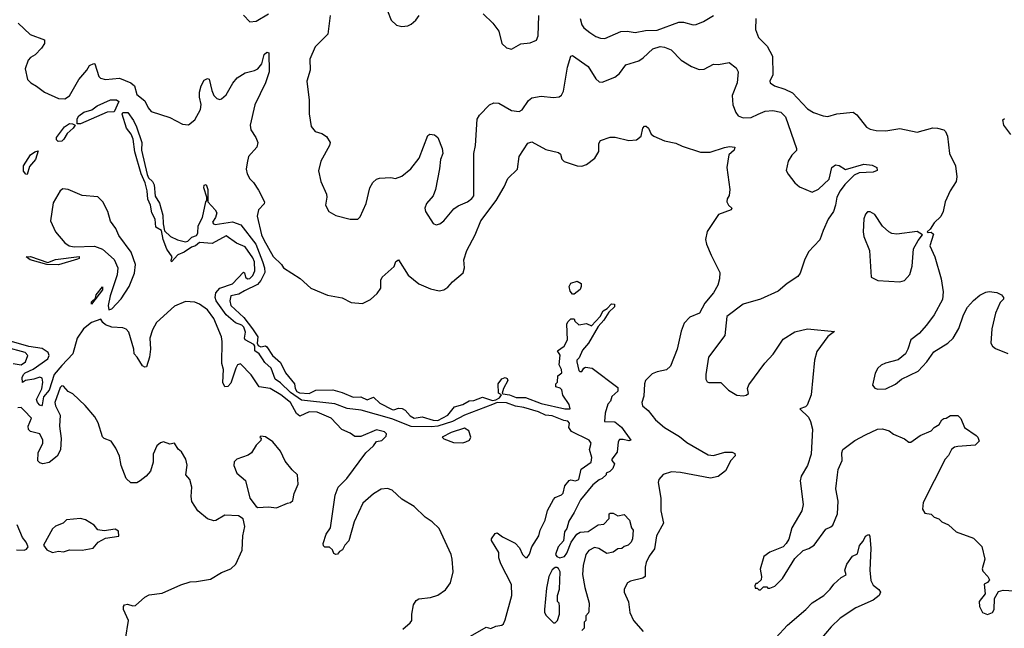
# Model space of a CAD drawing. Extents: x 2220520 to 2384350, y 721165 to 893491.
# Tile 137 of 256: x 2285596 to 2291882, y 817955 to 821838. Entities that reach past the tile are written whole.
import ezdxf

# ---------------------------------------------------------------- set-up
doc = ezdxf.new("R2010")
doc.units = 0

msp = doc.modelspace()

# ---------------------------------------------------------------- linework, layer by layer
at = {"layer": '0CON20XD'}
for points in [[(2287025.7, 821865.7), (2287065, 821824), (2287105, 821828.6), (2287185, 821874.5)], [(2287943.9, 821893.9), (2287968.8, 821835), (2288002.7, 821802.7), (2288035, 821793.3), (2288075, 821798.8), (2288095, 821808.8), (2288126.2, 821835), (2288146.2, 821865)], [(2288555, 821874), (2288616.2, 821815), (2288654.2, 821765), (2288675, 821686.7), (2288705, 821658.8), (2288735, 821648.8), (2288795, 821684), (2288855, 821690), (2288895, 821706.7), (2288905.5, 821735), (2288909.6, 821865)], [(2285586.7, 821815), (2285662.1, 821742.1), (2285755, 821710), (2285753.8, 821685), (2285736.2, 821655), (2285695, 821613.3), (2285665, 821596.7), (2285650.5, 821579.5), (2285631.2, 821525), (2285646.2, 821456.2), (2285667.5, 821435), (2285704.3, 821414.3), (2285753.8, 821375), (2285845, 821334.4), (2285885, 821333.3), (2285915, 821351.4), (2285974.2, 821455), (2286024.6, 821515), (2286041.8, 821545), (2286068.9, 821558.9), (2286076.5, 821556.5), (2286102.5, 821475), (2286111.4, 821465), (2286145, 821456.7), (2286233.3, 821465), (2286304.8, 821434.8), (2286329.5, 821415), (2286345, 821361.2), (2286395, 821320), (2286416.7, 821275), (2286435, 821251.9), (2286555, 821214.4), (2286635, 821171.1), (2286675, 821167.5), (2286715, 821198.9), (2286751.1, 821265), (2286755.5, 821295.5), (2286743.3, 821343.3), (2286744.6, 821375.4), (2286755, 821416.7), (2286775, 821452.5), (2286795, 821462.5), (2286805, 821457.5), (2286822.5, 821385), (2286836, 821355), (2286855, 821334.2), (2286875, 821329.2), (2286885, 821332.9), (2286915, 821359.2), (2286956.8, 821433.2), (2286983.9, 821466.1), (2287035, 821499.4), (2287095, 821512.9), (2287116.4, 821523.6), (2287142.5, 821555), (2287158, 821615), (2287175, 821630), (2287186.9, 821626.9), (2287188, 821505), (2287164.7, 821435.3), (2287097.9, 821295), (2287066.9, 821165), (2287071.4, 821135), (2287103.8, 821085), (2287116.1, 821053.9), (2287110, 821025), (2287056.9, 820965), (2287047.5, 820925), (2287043.1, 820885), (2287047.5, 820855), (2287065, 820822.9), (2287087.9, 820797.9), (2287120.5, 820750.5), (2287160, 820675), (2287156.4, 820663.6), (2287120, 820625), (2287111.5, 820585), (2287140.9, 820465), (2287155, 820432.5), (2287215, 820327.1), (2287266.6, 820276.6), (2287280, 820255), (2287386.1, 820186.1), (2287453.9, 820123.9), (2287560.7, 820080.7), (2287655, 820062.5), (2287713, 820033), (2287785, 820027.5), (2287835, 820053.3), (2287878.8, 820091.2), (2287902, 820125), (2287900.8, 820175), (2287910, 820195), (2287986.4, 820263.6), (2287996.7, 820295), (2288015, 820306.2), (2288076.9, 820206.9), (2288145, 820153.1), (2288218.6, 820121.4), (2288275, 820107.8), (2288305, 820114.5), (2288329.6, 820130.4), (2288358.5, 820165), (2288427.1, 820222.9), (2288436.1, 820253.9), (2288432.3, 820305), (2288450.4, 820365), (2288504.6, 820465), (2288540, 820555), (2288639.1, 820685), (2288689.3, 820770.7), (2288712.9, 820825), (2288774, 820885), (2288784, 820965), (2288839.7, 821050.3), (2288865, 821058.8), (2288955, 821008.6), (2289035, 820990.8), (2289048.8, 820978.8), (2289057.3, 820947.3), (2289072.4, 820932.4), (2289155, 820906), (2289185.9, 820904.1), (2289215, 820913.3), (2289268.8, 820955), (2289292.9, 820997.1)], [(2287577.5, 821865), (2287562.5, 821745), (2287483.3, 821665), (2287449.2, 821585), (2287450.8, 821515), (2287430, 821445), (2287443.8, 821325), (2287443.9, 821236.1), (2287457, 821157), (2287482.5, 821125), (2287525, 821111.2), (2287555, 821093.3), (2287577.5, 821055), (2287574, 821035), (2287518, 820935), (2287504.1, 820874.1), (2287518, 820805), (2287554, 820725), (2287558, 820705), (2287548.8, 820655), (2287568.8, 820615), (2287615, 820587.5), (2287705, 820565.7), (2287754.1, 820565.9), (2287769.7, 820580.3), (2287807.8, 820665), (2287831.1, 820765), (2287851.2, 820798.8), (2287875, 820819.4), (2287893.8, 820826.2), (2287965, 820830.5), (2287995, 820824.4), (2288035, 820839.2), (2288093.6, 820886.4), (2288146.4, 820953.6), (2288201.7, 821098.3), (2288215, 821107.5), (2288245, 821102.5), (2288266.2, 821085), (2288293.8, 821015), (2288298, 820985), (2288282.5, 820945), (2288277, 820887), (2288251.1, 820755), (2288235, 820713.8), (2288194.4, 820665.6), (2288182, 820635), (2288188, 820615), (2288235, 820537.5), (2288255, 820528.8), (2288277.5, 820535), (2288305, 820553.8), (2288368.1, 820631.9), (2288395, 820650), (2288454.6, 820675.4), (2288483.6, 820696.4), (2288495.4, 820714.6), (2288496.5, 820733.5), (2288496, 820985), (2288505.6, 821034.4), (2288516.4, 821203.6), (2288530.8, 821229.2), (2288595, 821294.2), (2288623.4, 821306.6), (2288655, 821304.4), (2288735, 821258.9), (2288785, 821251.9), (2288805, 821262.5), (2288845, 821322), (2288865, 821338.6), (2288925, 821350.6), (2289005, 821340.8), (2289040, 821345), (2289055, 821356), (2289067.8, 821382.2), (2289094.5, 821535), (2289114.4, 821605.6), (2289125, 821610), (2289225, 821539.4), (2289275, 821460), (2289295, 821442), (2289315, 821440), (2289395, 821470), (2289425.8, 821494.2), (2289465, 821549.4), (2289548, 821575), (2289576.7, 821593.3), (2289638.7, 821651.3), (2289685, 821666), (2289712.6, 821662.6), (2289755, 821644.3), (2289819.1, 821579.1), (2289885, 821539.2), (2289935, 821520.8), (2289965, 821522), (2290025, 821553.8), (2290057.7, 821552.3), (2290125, 821563.8), (2290170.8, 821530.8), (2290183.8, 821505), (2290177.5, 821435), (2290145.6, 821355), (2290148.8, 821295), (2290167.5, 821245), (2290183.8, 821225), (2290215, 821210.6), (2290265, 821214.6), (2290311.4, 821235), (2290355, 821254), (2290405, 821258.8), (2290455, 821246.9), (2290485, 821218.8), (2290556.2, 821015), (2290555, 821003.3), (2290526.6, 820973.4), (2290502, 820935), (2290490, 820875), (2290501.2, 820851.2), (2290545, 820796), (2290575, 820771.4), (2290655, 820738), (2290695, 820755.6), (2290765, 820819.2), (2290781.2, 820895), (2290805, 820911.5), (2290827.3, 820907.3), (2290867.7, 820882.3), (2290985, 820915.7), (2291039.1, 820909.1), (2291067.5, 820895), (2291070, 820875), (2291045.7, 820864.3), (2290955, 820860), (2290924.6, 820845.4), (2290863.4, 820786.6), (2290833.5, 820746.5), (2290812.7, 820705), (2290803.6, 820653.6), (2290792.5, 820615), (2290757.1, 820565), (2290725, 820493.3), (2290705, 820433.3), (2290633, 820357), (2290605.6, 820304.4), (2290579.4, 820220.6), (2290565, 820199.2), (2290496.7, 820155), (2290438.8, 820105), (2290326, 820054), (2290215, 820023.5), (2290111.2, 819945), (2290097.9, 819822.1), (2289993.8, 819685), (2289975.8, 819575), (2289976.2, 819545), (2289985, 819527.5), (2289995, 819523.8), (2290072, 819522), (2290121.2, 819475), (2290175, 819442.5), (2290215, 819437.5), (2290235, 819442.9), (2290248.1, 819451.9), (2290243.5, 819485), (2290251.9, 819508.1), (2290354.1, 819645.9), (2290406.8, 819703.2), (2290471, 819799), (2290545, 819846.8), (2290625, 819865.8), (2290797.5, 819847.5), (2290755, 819816.2), (2290685, 819721.2), (2290670.3, 819665), (2290648.7, 819445), (2290622.5, 819377.5), (2290612, 819368), (2290576, 819355), (2290632.1, 819302.1), (2290645.7, 819275), (2290657.8, 819225), (2290649.5, 819065), (2290625.4, 818994.6), (2290585.7, 818925), (2290578.6, 818895), (2290597.1, 818745), (2290588.6, 818705), (2290526.2, 818595), (2290506.4, 818523.6), (2290490, 818495), (2290470, 818475), (2290385, 818440), (2290346.4, 818413.6), (2290323, 818333), (2290332.5, 818285), (2290330, 818265), (2290305, 818240), (2290295, 818240), (2290290, 818225), (2290291.7, 818211.7), (2290305, 818210), (2290315, 818200), (2290325, 818200), (2290345, 818220), (2290365, 818220), (2290371.7, 818211.7), (2290385, 818210), (2290416.4, 818223.6), (2290465, 818272.5), (2290545, 818400), (2290598.8, 818451.2), (2290635, 818464.3), (2290667.5, 818485), (2290742.4, 818587.6), (2290775, 818601.9), (2290786.7, 818613.3), (2290816.5, 818685), (2290822.5, 818765), (2290806.7, 818845), (2290817.8, 818935), (2290822.5, 818967.5), (2290847.8, 819025), (2290845.8, 819075), (2290851.2, 819095), (2290927.7, 819152.3), (2290995, 819188.6), (2291073.3, 819225), (2291105, 819226.9), (2291146.7, 819215), (2291175, 819192.5), (2291245, 819163.3), (2291272.3, 819142.3), (2291285, 819142), (2291344.3, 819185.7), (2291415, 819214), (2291434.5, 819235.5), (2291465.7, 819254.3), (2291484.2, 819285.8), (2291495, 819293.3), (2291510, 819295), (2291538.3, 819311.7), (2291585, 819312.5), (2291605, 819292.5), (2291627.5, 819235), (2291702.5, 819185), (2291712.5, 819175), (2291721.7, 819148.3), (2291695, 819123.8), (2291584.5, 819115.5), (2291565, 819110.6), (2291544.3, 819095), (2291525, 819056.7), (2291505, 819034), (2291365, 818757.5)], [(2289174, 821845), (2289184, 821805), (2289198, 821785), (2289236, 821755), (2289275, 821730.8), (2289305, 821720), (2289331.7, 821718.3), (2289435, 821762.5), (2289475, 821764.2), (2289525, 821756.5), (2289592, 821768), (2289665, 821770.6), (2289805, 821821.8), (2289835, 821822.3), (2289895, 821805.4), (2289915, 821807.7), (2289960.8, 821825), (2290025, 821863.5)], [(2290296.4, 821845), (2290294.7, 821775.3), (2290313.3, 821723.3), (2290367.7, 821667.7), (2290401.5, 821605), (2290405.4, 821485), (2290384.5, 821445), (2290388.1, 821435), (2290414.7, 821414.7), (2290480, 821395), (2290530, 821370), (2290625, 821268), (2290663.3, 821245), (2290725, 821223.5), (2290755, 821220), (2290813.2, 821236.8), (2290917.2, 821247.2), (2290941.6, 821231.6), (2291002.2, 821152.2), (2291025, 821139.4), (2291065, 821130.5), (2291125, 821127.5), (2291215, 821142.5), (2291325, 821121.1), (2291425, 821147.5), (2291456.3, 821146.3), (2291495, 821134.5), (2291506.5, 821125), (2291519.5, 821095), (2291532.2, 820985), (2291569.5, 820905), (2291580, 820835), (2291574.3, 820805), (2291535.8, 820745), (2291504.3, 820675), (2291492, 820615), (2291477, 820583), (2291435, 820542.5), (2291409.3, 820500.7), (2291390, 820485), (2291395, 820480), (2291415, 820482.5), (2291429.3, 820469.3), (2291406.7, 820395), (2291438, 820325), (2291480, 820185), (2291492.1, 820102.1), (2291486.9, 820053.1), (2291434.6, 819955.4), (2291385, 819888), (2291338, 819835), (2291285.5, 819794.5), (2291267.1, 819735), (2291251.4, 819705), (2291205, 819666.7), (2291122.8, 819647.2), (2291095.6, 819634.4), (2291074, 819615), (2291057.3, 819582.7), (2291040, 819505), (2291055, 819486.7), (2291075, 819480), (2291125, 819482), (2291186.6, 819513.4), (2291226.7, 819545), (2291332, 819595), (2291387.1, 819655), (2291431.3, 819718.7), (2291521.2, 819775), (2291555, 819806), (2291592.4, 819867.6), (2291622.5, 819955), (2291647.3, 820002.7), (2291685, 820046.7), (2291725, 820080), (2291765, 820100), (2291785, 820103.3), (2291835, 820097.5), (2291865, 820082.5), (2291877.5, 820065), (2291877.5, 820055), (2291856.4, 820033.6), (2291826.7, 819965), (2291802, 819865), (2291796, 819775), (2291805.7, 819755.7), (2291825, 819739.2), (2291905, 819708.9)], [(2285985, 821172.9), (2285963, 821173), (2285963.3, 821205), (2285974.4, 821225), (2286005, 821248.6), (2286057.1, 821262.9), (2286091.1, 821288.9), (2286175, 821326.2), (2286215, 821325.3), (2286229.5, 821315), (2286199.2, 821250.8), (2286155, 821246.7), (2285985, 821172.9)], [(2287146.9, 819675), (2287125, 819705.8), (2287096.7, 819725), (2287097.5, 819755), (2287091.9, 819765), (2287035.7, 819795), (2287031.4, 819805), (2287037.7, 819845), (2287027, 819877), (2287015, 819888.2), (2286975, 819904.1), (2286914.7, 819955), (2286851.4, 820045), (2286843.5, 820065), (2286849.5, 820095), (2286875, 820124.2), (2286955, 820153.1), (2287025, 820227.5), (2287032.5, 820222.5), (2287038, 820195), (2287050, 820185), (2287065, 820185.6), (2287085, 820206), (2287098.2, 820235), (2287095, 820293.3), (2287085, 820318.8), (2287035, 820388), (2286981.1, 820411.1), (2286915, 820459.2), (2286825, 820410.5), (2286745, 820415.8), (2286718.8, 820395), (2286693.2, 820386.8), (2286646.2, 820355), (2286605, 820337.5), (2286565, 820293.3), (2286563.6, 820303.6), (2286570, 820325), (2286535, 820374), (2286513.1, 820435), (2286502.5, 820492.5), (2286464.8, 820515), (2286461.2, 820565), (2286440.6, 820605), (2286431.9, 820655), (2286415, 820692.5), (2286410.6, 820745), (2286396.9, 820796.9), (2286370.8, 820855), (2286331.4, 820995), (2286320.9, 821075), (2286307.6, 821107.6), (2286277.9, 821145), (2286250, 821235), (2286254.6, 821245.4), (2286286.4, 821245), (2286323.3, 821195), (2286342.7, 821155), (2286375.5, 821055), (2286374, 821005), (2286410.3, 820850.3), (2286419.4, 820829.4), (2286445, 820805.7), (2286455.5, 820785), (2286461.4, 820711.4), (2286487.9, 820667.9), (2286510.8, 820590.8), (2286511.4, 820535), (2286521.2, 820491.2), (2286560, 820455), (2286603.1, 820433.1), (2286655, 820421.2), (2286670, 820425), (2286695, 820450), (2286725, 820460), (2286734, 820475), (2286735, 820522.5), (2286763.8, 820575), (2286783.6, 820676.4), (2286790, 820685), (2286790, 820705), (2286771.2, 820765), (2286775, 820782.5), (2286785.7, 820785.7), (2286797.5, 820755), (2286797.5, 820675), (2286843.8, 820625), (2286854, 820605), (2286846.2, 820575), (2286827.5, 820545), (2286832.5, 820535), (2286845, 820532), (2286955, 820548.8), (2287008.1, 820528.1), (2287102.9, 820405), (2287146.4, 820295), (2287158.7, 820255), (2287160.6, 820225), (2287135, 820173.8), (2287115, 820147.9), (2287031.6, 820108.4), (2286995, 820087.3), (2286944.2, 820075.8), (2286936.8, 820045), (2286943.3, 820013.3), (2287028, 819938), (2287082.9, 819865), (2287117.1, 819815), (2287113.2, 819773.2), (2287118.9, 819758.9), (2287135, 819751.5), (2287165, 819756.2), (2287175, 819750.5), (2287210.5, 819695), (2287261, 819651), (2287293.8, 819585), (2287350.4, 819515), (2287354.3, 819485), (2287365.4, 819465), (2287382.1, 819457.9), (2287445, 819453.4), (2287486.2, 819473.8), (2287595, 819476.4), (2287655, 819459.6), (2287725, 819428.9), (2287775, 819432.5), (2287815, 819412.2), (2287855, 819430), (2287895, 819391.1), (2287975, 819351.2), (2287985, 819347.9), (2288015, 819360), (2288038.2, 819358.2), (2288056.6, 819346.6), (2288089.7, 819309.7), (2288115, 819294.8), (2288165, 819303.5), (2288235, 819282.3), (2288265, 819281.2), (2288328.6, 819315), (2288372.2, 819367.8), (2288425, 819382.9), (2288465, 819405.8), (2288495, 819408.6), (2288551.4, 819428.6), (2288615, 819409.2), (2288635, 819413.1), (2288658.6, 819425), (2288672.5, 819445), (2288652.9, 819455), (2288651.2, 819515), (2288674.5, 819545.5), (2288695, 819554), (2288709.2, 819549.2), (2288712, 819535), (2288684.4, 819485.6), (2288676.2, 819455), (2288680, 819450), (2288723.8, 819443.8), (2288765, 819427.5), (2288825, 819427.6), (2288925, 819390), (2289075.5, 819354.5), (2289110, 819355), (2289103.6, 819383.6), (2289063, 819443), (2289057, 819477), (2289047, 819487), (2289020, 819495), (2289020, 819515), (2289030, 819525), (2289032.5, 819565), (2289057.5, 819585), (2289056.2, 819605), (2289040, 819635), (2289046.4, 819696.4), (2289030, 819725), (2289072.5, 819755), (2289092.5, 819795), (2289090, 819895), (2289095, 819910), (2289115, 819930), (2289135, 819930), (2289140, 819915), (2289165, 819890), (2289215, 819900), (2289247.5, 819885), (2289301.2, 819945), (2289320.5, 819979.5), (2289345.9, 819994.1), (2289374.3, 820025.7), (2289393.6, 820023.6), (2289394, 820005), (2289357.9, 819972.1), (2289325, 819921.4), (2289289.1, 819880.9), (2289228.2, 819775), (2289189.8, 819730.2), (2289168.6, 819681.4), (2289152.5, 819665), (2289152.5, 819655), (2289165, 819600), (2289173, 819593), (2289185, 819592.5), (2289197.5, 819615), (2289208.8, 819621.2), (2289250, 819615), (2289415, 819491.2), (2289415, 819467.5), (2289377, 819433), (2289367, 819403), (2289350, 819385), (2289333.6, 819326.4), (2289330, 819275), (2289395, 819271.2), (2289438.3, 819238.3), (2289498.8, 819155), (2289485, 819150.8), (2289449.5, 819159.5), (2289425, 819158.6), (2289416.7, 819145), (2289411.5, 819078.5), (2289377.5, 819035), (2289377.5, 819025), (2289392.5, 819005), (2289382.5, 818975), (2289364.3, 818955.7), (2289340, 818945), (2289340, 818935), (2289315, 818910), (2289295, 818902.5), (2289255, 818870), (2289175.8, 818774.2), (2289136.8, 818693.2), (2289101.9, 818638.1), (2289088.3, 818591.7), (2289075, 818570), (2289067, 818513), (2289033.3, 818475), (2289016.7, 818425), (2289025, 818412.5), (2289043.9, 818403.9), (2289075, 818412.5), (2289090, 818435), (2289117.5, 818505), (2289153.6, 818556.4), (2289175, 818567.5), (2289225, 818572.5), (2289290, 818615), (2289325, 818620), (2289360, 818655), (2289360, 818685), (2289365, 818690), (2289385, 818690), (2289415, 818672.5), (2289455, 818680), (2289490, 818645), (2289502.5, 818595), (2289511.7, 818581.7), (2289507.5, 818525), (2289500, 818505), (2289480, 818485), (2289455, 818477.5), (2289440, 818465), (2289415, 818462.5), (2289385, 818440), (2289345, 818431.2), (2289293.6, 818463.6), (2289265, 818469.4), (2289228.8, 818451.2), (2289210.6, 818425), (2289192.9, 818355), (2289188.8, 818298.8), (2289203.8, 818215), (2289232.5, 818115), (2289230, 818065), (2289227, 818053), (2289210, 818035), (2289210, 818005), (2289200, 817995), (2289200, 817955), (2289185, 817940)], [(2291924, 821105), (2291880, 821165), (2291871.7, 821198.3), (2291882.5, 821207.5)], [(2285840.9, 821060.9), (2285831.4, 821071.4), (2285830.8, 821085), (2285882.2, 821155), (2285915, 821175.6), (2285934.1, 821174.1), (2285950, 821165), (2285938, 821145), (2285898.9, 821111.1), (2285878.8, 821075), (2285865, 821062.7), (2285840.9, 821060.9)], [(2289292.9, 820997.1), (2289292.7, 821047.3), (2289303.9, 821066.1), (2289365, 821088.8), (2289397.7, 821087.7), (2289485, 821066.2), (2289535, 821071.2), (2289563.8, 821095), (2289574.4, 821145), (2289585, 821157.5), (2289595, 821159.2), (2289610, 821145), (2289628.1, 821108.1), (2289645, 821094), (2289712.5, 821065), (2289785, 821050), (2289825, 821030), (2289942.4, 820992.4), (2290005, 820991.9), (2290095, 821022.5), (2290127.7, 821027.7), (2290162.5, 821025), (2290156.7, 821005), (2290123.3, 820975), (2290110, 820895), (2290129.2, 820755), (2290126.2, 820715), (2290113.3, 820695), (2290110, 820675), (2290121.2, 820655), (2290143.3, 820635), (2290137.5, 820625), (2290056.7, 820595), (2289984.2, 820485.8), (2289974, 820435), (2289980, 820405), (2290010, 820335), (2290066.2, 820225), (2290063.6, 820183.6), (2290052.5, 820145), (2290025, 820096), (2289971.2, 820028.8), (2289935.6, 819965), (2289875, 819939.3), (2289838.6, 819901.4), (2289818.5, 819851.5), (2289793.4, 819736.6), (2289752, 819628), (2289725, 819604.7), (2289665, 819592), (2289635, 819577.7), (2289590.5, 819535), (2289584.3, 819515), (2289580.5, 819435), (2289567.4, 819395), (2289573.3, 819375), (2289608.5, 819345), (2289654.4, 819285), (2289711.9, 819235), (2289808.1, 819178.1), (2289855, 819140.5), (2289991.5, 819061.5), (2290025, 819058), (2290097.7, 819077.7), (2290145, 819078), (2290160.7, 819070.7), (2290163.3, 819055), (2290136.2, 819025), (2290101.2, 818958.8), (2290055.8, 818924.2), (2290006.7, 818913.3), (2289815, 818949.6), (2289757.9, 818952.1), (2289705, 818935.8), (2289675.7, 818904.3), (2289671.4, 818885), (2289690, 818785), (2289688.8, 818705), (2289706.4, 818625), (2289662.2, 818545), (2289647.9, 818462.1), (2289614.8, 818415.2), (2289596.1, 818375), (2289589.2, 818345), (2289589.2, 818285), (2289574.5, 818275.5), (2289495, 818255.8), (2289476.7, 818245), (2289456.2, 818205), (2289456.2, 818185), (2289483.1, 818123.1), (2289490.9, 818055), (2289515.8, 818005), (2289575.5, 817935.5)], [(2285645, 820850), (2285635, 820852.5), (2285620.9, 820870.9), (2285621.4, 820905), (2285665.8, 820975), (2285693.8, 820995), (2285715, 821000), (2285697.1, 820945), (2285659.3, 820900.7), (2285645, 820850)], [(2286165, 819987.5), (2286185, 819993.8), (2286243.8, 820056.2), (2286294.3, 820135), (2286329.7, 820220.3), (2286336, 820275), (2286306.9, 820355), (2286230.2, 820460.2), (2286210.6, 820505), (2286175, 820552), (2286159.5, 820615), (2286128.1, 820675), (2286095, 820706.9), (2285995, 820715.4), (2285905, 820753.3), (2285871.4, 820758.6), (2285854.8, 820745.2), (2285811, 820669), (2285793, 820555), (2285824.9, 820484.9), (2285885.5, 820415), (2285912.1, 820395), (2285945, 820387.9), (2286073.8, 820393.8), (2286125, 820372.7), (2286198.4, 820308.4), (2286223.8, 820255), (2286219.5, 820210.5), (2286172.9, 820075), (2286161.4, 820015), (2286165, 819987.5)], [(2291215, 820164.3), (2291245.6, 820174.4), (2291277.9, 820212.1), (2291292.9, 820265), (2291302.5, 820375), (2291331.7, 820428.3), (2291360, 820465), (2291325, 820486.2), (2291195, 820468.8), (2291165, 820474.6), (2291144.4, 820485), (2291105, 820520.5), (2291055, 820594.3), (2291025, 820612.5), (2291009.2, 820610.8), (2290995, 820596.7), (2290985, 820567.5), (2290980, 820485), (2290984.4, 820455), (2291021.1, 820365), (2291031.2, 820195), (2291075, 820174.4), (2291215, 820164.3)], [(2285845, 820273.5), (2285770, 820275), (2285663.3, 820305), (2285637.5, 820325), (2285665, 820327.1), (2285775, 820288.8), (2285825, 820307.5), (2285976.8, 820326.8), (2285976.2, 820315), (2285965, 820310), (2285845, 820273.5)], [(2286055, 820022.5), (2286055, 820036.7), (2286080, 820060), (2286085, 820082.5), (2286125, 820132.5), (2286125, 820114.2), (2286055, 820022.5)], [(2289135, 820087.5), (2289125, 820087.5), (2289110, 820105), (2289103.3, 820135), (2289114.2, 820155.8), (2289155, 820170), (2289180, 820155), (2289181.2, 820135), (2289173.9, 820116.1), (2289135, 820087.5)], [(2288041.2, 817948.8), (2288089.5, 817990.5), (2288098.8, 818005), (2288098.8, 818045), (2288110, 818105), (2288127, 818133), (2288145, 818143.8), (2288218.7, 818151.3), (2288265, 818167.1), (2288315, 818201.4), (2288347.5, 818245), (2288362.9, 818315), (2288357.9, 818395), (2288350.4, 818425), (2288275, 818590.8), (2288229.2, 818635), (2288185, 818664.4), (2288115, 818731.4), (2288035, 818779.2), (2287975, 818835.8), (2287945, 818846.7), (2287905, 818841.9), (2287855, 818813.1), (2287787.4, 818752.6), (2287730.6, 818635), (2287697.9, 818512.1), (2287672.5, 818485), (2287656.7, 818455), (2287637.5, 818445), (2287625, 818427.5), (2287615, 818426.7), (2287602.3, 818432.3), (2287592.5, 818455), (2287575, 818472.5), (2287545, 818473.3), (2287535, 818480), (2287534, 818495), (2287552.5, 818555), (2287580, 818595), (2287609.6, 818805), (2287630, 818855), (2287685, 818911.4), (2287805, 819074.2), (2287855, 819118.8), (2287874.2, 819145.8), (2287907.7, 819152.3), (2287935, 819180), (2287937.5, 819195), (2287925, 819208.8), (2287875, 819222), (2287775, 819178.5), (2287735, 819177.5), (2287705, 819200), (2287652.6, 819222.6), (2287584.3, 819295), (2287495, 819334.6), (2287443.3, 819335), (2287385, 819308.5), (2287363.8, 819325), (2287325.2, 819395), (2287263.5, 819445), (2287195, 819484.8), (2287125.3, 819495.3), (2287075, 819572.2), (2287005, 819642), (2286986.2, 819635), (2286975.7, 819615), (2286945, 819518.1), (2286925, 819497.8), (2286905, 819496), (2286893.7, 819523.7), (2286898.4, 819605), (2286887.6, 819645), (2286889.6, 819785), (2286884.5, 819815), (2286835, 819930.6), (2286795, 819986.5), (2286745, 820023.1), (2286715, 820035.8), (2286655, 820039.2), (2286585, 820010.6), (2286470, 819905), (2286445, 819860), (2286427.3, 819805), (2286431.9, 819735), (2286424.3, 819685.7), (2286405, 819623.8), (2286395, 819620), (2286380.3, 819630.3), (2286346.7, 819685), (2286326.7, 819705), (2286325.8, 819735), (2286293.3, 819845), (2286275, 819863.3), (2286255, 819871.2), (2286185, 819876.7), (2286145, 819890), (2286126.7, 819905), (2286115, 819927.5), (2286055, 819905.4), (2286002.6, 819865), (2285964.2, 819805), (2285935.8, 819705), (2285865, 819631.8), (2285816.8, 819575), (2285783.7, 819475), (2285749.2, 819430.8), (2285739.3, 819380.7), (2285735, 819374.4), (2285725, 819379.3), (2285710.2, 819395), (2285703.1, 819415), (2285736.8, 819483.2), (2285744.9, 819525), (2285740.5, 819550.5), (2285725, 819557.6), (2285686.3, 819543.7), (2285633.8, 819536.2), (2285614, 819524), (2285611.7, 819555), (2285619.8, 819575), (2285632.1, 819585), (2285681.6, 819608.4), (2285775.3, 819675), (2285783.8, 819695), (2285777.4, 819715), (2285740.1, 819740.1), (2285655, 819753.6), (2285529.9, 819789.9)], [(2285555, 819643.3), (2285605, 819636.8), (2285632.5, 819655), (2285648.2, 819695), (2285631.5, 819715), (2285505, 819749.1)], [(2288475, 817904.3), (2288575, 817962.5), (2288605, 817953.8), (2288635, 817968), (2288675, 817976), (2288685, 817983.8), (2288695, 818008.8), (2288737.3, 818165), (2288736.4, 818235), (2288667, 818367), (2288656, 818405), (2288655, 818437.5), (2288607.5, 818515), (2288607.5, 818525), (2288631.2, 818558.8), (2288645, 818563.3), (2288679.1, 818539.1), (2288758.8, 818498.8), (2288787.8, 818467.8), (2288805.8, 818425.8), (2288825, 818406.7), (2288835, 818406.7), (2288851.7, 818428.3), (2288865.8, 818474.2), (2288910.5, 818545), (2288919.4, 818580.6), (2288951.6, 818645), (2288965, 818706.2), (2289005, 818776.9), (2289015, 818788.9), (2289055, 818807.1), (2289065, 818817.5), (2289075.5, 818864.5), (2289103.2, 818896.8), (2289115, 818902.9), (2289145, 818896.2), (2289165.7, 818904.3), (2289180.9, 818969.1), (2289244.4, 819015), (2289247.8, 819045), (2289232.9, 819095), (2289243.8, 819135), (2289231.2, 819155), (2289119.4, 819209.4), (2289101.2, 819235), (2289107, 819263), (2289095, 819275.4), (2289069.7, 819279.7), (2288995, 819310), (2288953.7, 819313.7), (2288908, 819335), (2288815, 819364.6), (2288762.1, 819372.1), (2288705, 819392.5), (2288644.4, 819395.6), (2288615, 819382.9), (2288435, 819314), (2288359.6, 819275), (2288265.5, 819245), (2288225, 819240.1), (2288095, 819242.6), (2287971.5, 819291.5), (2287775.8, 819345.8), (2287686.7, 819356.7), (2287607.3, 819387.3), (2287395, 819410.4), (2287325, 819458.4), (2287261.7, 819521.7), (2287227.5, 819545), (2287201.4, 819615), (2287161.3, 819651.3), (2287146.9, 819675)], [(2286272.5, 817885), (2286290, 818005), (2286260, 818075), (2286260, 818095), (2286266.1, 818103.9), (2286285, 818108.8), (2286319.3, 818099.3), (2286335, 818101.2), (2286395, 818153.3), (2286422.4, 818167.6), (2286505, 818179.5), (2286625, 818233.1), (2286685, 818250.6), (2286724.3, 818254.3), (2286815, 818267.8), (2286885, 818310.9), (2286944, 818335), (2286975.8, 818365), (2287016.2, 818453.8), (2287021.4, 818545), (2287034.2, 818605), (2287023, 818653), (2286993.3, 818673.3), (2286905, 818676.7), (2286847.7, 818642.3), (2286835, 818641.2), (2286795, 818653.8), (2286734, 818705), (2286694.3, 818764.3), (2286690.8, 818795), (2286696, 818855), (2286682.9, 818905), (2286657.5, 818935), (2286666, 818995), (2286656.1, 819033.9), (2286630.3, 819080.3), (2286608.3, 819098.3), (2286585, 819136.7), (2286555, 819130), (2286515, 819143.8), (2286495, 819138), (2286471.9, 819118.1), (2286447.5, 819065), (2286449.2, 819015), (2286431.7, 818958.3), (2286404.2, 818925.8), (2286365, 818896.7), (2286345, 818883.8), (2286305, 818883.8), (2286275, 818911.2), (2286245, 818993.3), (2286233.1, 819053.1), (2286210, 819105), (2286179.3, 819149.3), (2286135.8, 819165.8), (2286125, 819176.7), (2286096.6, 819266.6), (2286076.2, 819305), (2286015, 819376.2), (2285935, 819450), (2285905, 819466.2), (2285875, 819500), (2285865, 819500.8), (2285855, 819491.2), (2285820.9, 819395), (2285824.7, 819375), (2285854.2, 819315), (2285849.5, 819245), (2285862.1, 819165), (2285855.8, 819094.2), (2285836.2, 819053.8), (2285785, 819012.5), (2285745, 819003.3), (2285725, 819010), (2285712.6, 819022.6), (2285715, 819073.8), (2285743.9, 819135), (2285743.9, 819155), (2285725, 819195.4), (2285665, 819210.9), (2285652.7, 819222.7), (2285650.9, 819245), (2285671.2, 819295), (2285624.6, 819344.6), (2285605, 819364.2), (2285585, 819361.8)], [(2288425, 819138), (2288445, 819143.8), (2288467.5, 819155), (2288476.2, 819175), (2288463.3, 819215), (2288435, 819232), (2288350, 819205), (2288292.5, 819175), (2288304.1, 819164.1), (2288365, 819140), (2288425, 819138)], [(2287235, 818724.2), (2287305, 818753.8), (2287325, 818756.7), (2287340.7, 818769.3), (2287347.5, 818815), (2287373.3, 818875), (2287370, 818935), (2287335.8, 818965.8), (2287292.1, 819022.1), (2287261.2, 819085), (2287213.3, 819145), (2287165, 819176.7), (2287135, 819180), (2287130, 819175), (2287137.5, 819167.5), (2287136.1, 819153.9), (2287105, 819122.5), (2287075.7, 819074.3), (2287055, 819058.8), (2286983.3, 819035), (2286965, 819016.7), (2286963.1, 818993.1), (2286982.5, 818945), (2287038.3, 818898.3), (2287066.2, 818785), (2287105, 818732.5), (2287116.2, 818726.2), (2287185, 818730.8), (2287235, 818724.2)], [(2291365, 818757.5), (2291358.8, 818715), (2291375, 818690), (2291415, 818683.3), (2291435, 818663.3), (2291465, 818653.3), (2291484.3, 818634.3), (2291525.6, 818615.6), (2291575, 818570), (2291685, 818530), (2291737.7, 818477.7), (2291756.7, 818395), (2291740, 818335), (2291745, 818320), (2291776.4, 818286.4), (2291786.7, 818265), (2291775, 818247.5), (2291752.5, 818237.5), (2291760, 818175), (2291722.5, 818125), (2291723.3, 818095), (2291742.5, 818055), (2291775, 818042.5), (2291807.5, 818055), (2291817.5, 818075), (2291820, 818145), (2291845, 818190), (2291875, 818197.5), (2291947.5, 818195)], [(2285575, 818456.2), (2285625, 818453.8), (2285639.5, 818460.5), (2285650, 818475), (2285637.5, 818505), (2285614.1, 818534.1), (2285579.2, 818615)], [(2285805, 818437.5), (2285845, 818447.5), (2285875, 818442.5), (2285913.9, 818456.1), (2285995, 818454), (2286065, 818466.7), (2286097.5, 818505), (2286145, 818530), (2286228.3, 818541.7), (2286227.5, 818575), (2286205, 818586.7), (2286135, 818577.5), (2286095, 818582.5), (2286072.3, 818612.3), (2286015.9, 818645.9), (2285985, 818656.2), (2285895, 818647.5), (2285873.6, 818626.4), (2285825, 818606.2), (2285805, 818590), (2285747.5, 818485), (2285770, 818455), (2285805, 818437.5)], [(2290423.5, 817895), (2290498.5, 817975), (2290615.3, 818074.7), (2290655, 818117.9), (2290730, 818165), (2290771.1, 818205), (2290793.3, 818236.7), (2290840.9, 818279.1), (2290872.5, 818295), (2290863.8, 818325), (2290877.5, 818365), (2290912, 818415), (2290945, 818430), (2290957.3, 818482.7), (2290980, 818510), (2290995, 818543.3), (2291015, 818552.5), (2291023.6, 818543.6), (2291029.2, 818465), (2291024.4, 818325), (2291029.7, 818259.7), (2291045, 818230), (2291081.7, 818201.7), (2291092.5, 818185), (2291084, 818165), (2291045.8, 818135), (2290935, 818085.5), (2290835, 818020.4), (2290776.1, 817963.9), (2290632.5, 817795)], [(2289015, 817990), (2289030, 818005), (2289042.5, 818045), (2289042.5, 818095), (2289040, 818115), (2289030, 818125), (2289030, 818165), (2289042.5, 818205), (2289047.5, 818315), (2289036.4, 818336.4), (2289025, 818342.5), (2289015, 818342.5), (2288995, 818327.5), (2288973.3, 818285), (2288959.3, 818210.7), (2288946.7, 818075), (2288946.7, 818055), (2288957, 818037), (2289005, 817990), (2289015, 817990)]]:
    msp.add_lwpolyline(points, dxfattribs=at)

doc.saveas('drawing.dxf')
